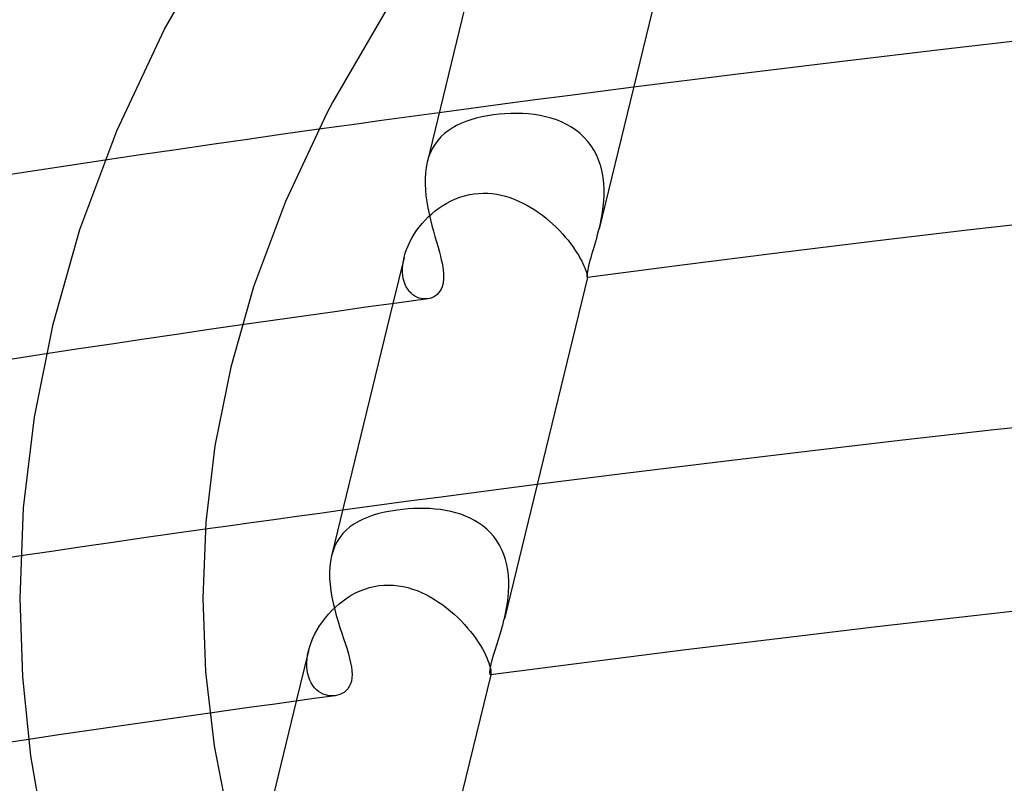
# Model space of a CAD drawing. Header units: millimetres. Extents: x -417 to 417, y -210 to 365.
# Tile 58 of 100: x -94 to -72, y 245 to 262. Entities that reach past the tile are written whole.
import ezdxf

# ---------------------------------------------------------------- set-up
doc = ezdxf.new("R2010")
doc.units = ezdxf.units.MM
doc.layers.add('HIDDEN', color=7, linetype='Continuous')
doc.layers.add('THICK', color=7, linetype='Continuous')

msp = doc.modelspace()

# ---------------------------------------------------------------- linework, layer by layer
at = {"layer": 'HIDDEN'}
for p, q in [((-80.573, 260.6), (-81.298, 260.507)), ((-82.017, 260.414), (-82.729, 260.321)), ((-81.298, 260.507), (-82.017, 260.414)), ((-84.13, 260.135), (-84.825, 260.041)), ((-83.433, 260.228), (-84.13, 260.135)), ((-82.729, 260.321), (-83.433, 260.228)), ((-84.017, 259.92), (-84.134, 259.887)), ((-83.896, 259.949), (-84.017, 259.92)), ((-83.77, 259.973), (-83.896, 259.949)), ((-83.641, 259.993), (-83.77, 259.973)), ((-83.514, 260.008), (-83.641, 259.993)), ((-83.386, 260.018), (-83.514, 260.008)), ((-83.257, 260.024), (-83.386, 260.018)), ((-83.128, 260.025), (-83.257, 260.024)), ((-82.999, 260.022), (-83.128, 260.025)), ((-82.871, 260.013), (-82.999, 260.022)), ((-82.744, 259.999), (-82.871, 260.013)), ((-82.619, 259.979), (-82.744, 259.999)), ((-82.496, 259.954), (-82.619, 259.979)), ((-82.376, 259.922), (-82.496, 259.954)), ((-82.26, 259.884), (-82.376, 259.922)), ((-87.458, 259.678), (-88.239, 259.568)), ((-84.544, 259.706), (-84.632, 259.647)), ((-84.45, 259.759), (-84.544, 259.706)), ((-84.351, 259.806), (-84.45, 259.759)), ((-84.245, 259.849), (-84.351, 259.806)), ((-84.134, 259.887), (-84.245, 259.849)), ((-82.147, 259.838), (-82.26, 259.884)), ((-82.037, 259.786), (-82.147, 259.838)), ((-81.933, 259.727), (-82.037, 259.786)), ((-81.833, 259.66), (-81.933, 259.727)), ((-88.239, 259.568), (-89.02, 259.456)), ((-84.788, 259.513), (-84.856, 259.436)), ((-84.713, 259.583), (-84.788, 259.513)), ((-84.632, 259.647), (-84.713, 259.583)), ((-81.739, 259.585), (-81.833, 259.66)), ((-81.652, 259.502), (-81.739, 259.585)), ((-81.571, 259.413), (-81.652, 259.502)), ((-89.801, 259.344), (-90.581, 259.231)), ((-89.02, 259.456), (-89.801, 259.344)), ((-84.972, 259.264), (-85.018, 259.168)), ((-84.917, 259.353), (-84.972, 259.264)), ((-84.856, 259.436), (-84.917, 259.353)), ((-81.499, 259.317), (-81.571, 259.413)), ((-81.433, 259.213), (-81.499, 259.317)), ((-91.361, 259.117), (-92.14, 259.002)), ((-90.581, 259.231), (-91.361, 259.117)), ((-85.057, 259.065), (-85.089, 258.957)), ((-85.018, 259.168), (-85.057, 259.065)), ((-81.376, 259.103), (-81.433, 259.213)), ((-81.329, 258.988), (-81.376, 259.103)), ((-81.29, 258.869), (-81.329, 258.988)), ((-81.259, 258.746), (-81.29, 258.869)), ((-81.237, 258.62), (-81.259, 258.746)), ((-81.223, 258.493), (-81.237, 258.62)), ((-81.217, 258.365), (-81.223, 258.493)), ((-84.471, 258.154), (-84.371, 258.192)), ((-84.371, 258.192), (-84.269, 258.224)), ((-84.269, 258.224), (-84.166, 258.248)), ((-84.166, 258.248), (-84.06, 258.266)), ((-84.06, 258.266), (-83.962, 258.276)), ((-83.962, 258.276), (-83.863, 258.28)), ((-83.863, 258.28), (-83.763, 258.278)), ((-83.763, 258.278), (-83.665, 258.27)), ((-83.665, 258.27), (-83.566, 258.256)), ((-83.566, 258.256), (-83.469, 258.236)), ((-83.469, 258.236), (-83.372, 258.212)), ((-83.372, 258.212), (-83.277, 258.182)), ((-83.277, 258.182), (-83.183, 258.147)), ((-81.224, 258.11), (-81.217, 258.237)), ((-81.217, 258.237), (-81.217, 258.365)), ((-84.914, 257.891), (-84.833, 257.952)), ((-84.833, 257.952), (-84.748, 258.009)), ((-84.748, 258.009), (-84.659, 258.063)), ((-84.659, 258.063), (-84.567, 258.111)), ((-84.567, 258.111), (-84.471, 258.154)), ((-83.183, 258.147), (-83.09, 258.108)), ((-83.09, 258.108), (-82.999, 258.065)), ((-82.999, 258.065), (-82.909, 258.018)), ((-82.909, 258.018), (-82.821, 257.967)), ((-82.821, 257.967), (-82.735, 257.913)), ((-81.253, 257.859), (-81.236, 257.984)), ((-81.236, 257.984), (-81.224, 258.11)), ((-85.134, 257.688), (-85.064, 257.759)), ((-85.064, 257.759), (-84.991, 257.827)), ((-84.991, 257.827), (-84.914, 257.891)), ((-82.735, 257.913), (-82.651, 257.856)), ((-82.651, 257.856), (-82.568, 257.796)), ((-82.568, 257.796), (-82.488, 257.733)), ((-81.299, 257.618), (-81.274, 257.737)), ((-81.274, 257.737), (-81.253, 257.859)), ((-85.321, 257.46), (-85.263, 257.539)), ((-85.263, 257.539), (-85.2, 257.615)), ((-85.2, 257.615), (-85.134, 257.688)), ((-82.488, 257.733), (-82.411, 257.668)), ((-82.411, 257.668), (-82.336, 257.601)), ((-82.336, 257.601), (-82.264, 257.533)), ((-82.264, 257.533), (-82.195, 257.463)), ((-81.326, 257.502), (-81.299, 257.618)), ((-85.423, 257.298), (-85.374, 257.38)), ((-85.374, 257.38), (-85.321, 257.46)), ((-82.195, 257.463), (-82.129, 257.393)), ((-82.129, 257.393), (-82.066, 257.321)), ((-82.066, 257.321), (-82.007, 257.25)), ((-85.541, 257.047), (-85.507, 257.131)), ((-85.507, 257.131), (-85.468, 257.215)), ((-85.468, 257.215), (-85.423, 257.298)), ((-82.007, 257.25), (-81.952, 257.18)), ((-81.952, 257.18), (-81.901, 257.111)), ((-81.901, 257.111), (-81.854, 257.043)), ((-85.594, 256.875), (-85.84, 255.865)), ((-85.611, 256.796), (-85.593, 256.881)), ((-85.593, 256.881), (-85.57, 256.964)), ((-85.57, 256.964), (-85.541, 257.047)), ((-81.854, 257.043), (-81.811, 256.977)), ((-81.811, 256.977), (-81.772, 256.913)), ((-81.772, 256.913), (-81.738, 256.853)), ((-85.629, 256.632), (-85.623, 256.713)), ((-85.623, 256.713), (-85.611, 256.796)), ((-81.738, 256.853), (-81.707, 256.795)), ((-81.707, 256.795), (-81.681, 256.742)), ((-81.681, 256.742), (-81.659, 256.692)), ((-81.659, 256.692), (-81.64, 256.646)), ((-85.629, 256.555), (-85.629, 256.632)), ((-85.623, 256.481), (-85.629, 256.555)), ((-85.612, 256.411), (-85.623, 256.481)), ((-81.64, 256.646), (-81.624, 256.604)), ((-81.624, 256.604), (-81.612, 256.567)), ((-81.612, 256.567), (-81.602, 256.534)), ((-81.602, 256.534), (-81.595, 256.506)), ((-81.595, 256.506), (-81.59, 256.483)), ((-81.59, 256.483), (-81.587, 256.464)), ((-81.587, 256.464), (-81.585, 256.451)), ((-81.585, 256.451), (-81.584, 256.442)), ((-85.595, 256.345), (-85.612, 256.411)), ((-85.572, 256.283), (-85.595, 256.345)), ((-85.546, 256.227), (-85.572, 256.283)), ((-85.515, 256.176), (-85.546, 256.227)), ((-81.584, 256.442), (-81.584, 256.438)), ((-81.584, 256.438), (-81.584, 256.438)), ((-81.584, 256.438), (-81.584, 256.437)), ((-81.584, 256.437), (-81.584, 256.437)), ((-81.584, 256.437), (-81.584, 256.437)), ((-81.584, 256.437), (-81.584, 256.437)), ((-81.584, 256.437), (-81.584, 256.437)), ((-85.48, 256.131), (-85.515, 256.176)), ((-85.442, 256.091), (-85.48, 256.131)), ((-85.401, 256.057), (-85.442, 256.091)), ((-85.358, 256.028), (-85.401, 256.057)), ((-85.313, 256.004), (-85.358, 256.028)), ((-85.267, 255.986), (-85.313, 256.004)), ((-85.22, 255.974), (-85.267, 255.986)), ((-85.172, 255.967), (-85.22, 255.974)), ((-85.125, 255.966), (-85.172, 255.967)), ((-85.078, 255.969), (-85.125, 255.966)), ((-89.145, 255.398), (-89.859, 255.294)), ((-90.573, 255.19), (-91.287, 255.085)), ((-89.859, 255.294), (-90.573, 255.19)), ((-92, 254.979), (-92.713, 254.872)), ((-91.287, 255.085), (-92, 254.979)), ((-92.713, 254.872), (-93.425, 254.765)), ((-84.13, 251.715), (-84.842, 251.622)), ((-83.412, 251.808), (-84.13, 251.715)), ((-82.687, 251.902), (-83.412, 251.808)), ((-85.546, 251.529), (-86.243, 251.435)), ((-84.842, 251.622), (-85.546, 251.529)), ((-86.243, 251.435), (-86.939, 251.341)), ((-86.016, 251.298), (-86.145, 251.267)), ((-85.882, 251.324), (-86.016, 251.298)), ((-85.742, 251.345), (-85.882, 251.324)), ((-85.626, 251.359), (-85.742, 251.345)), ((-85.508, 251.37), (-85.626, 251.359)), ((-85.39, 251.377), (-85.508, 251.37)), ((-85.271, 251.38), (-85.39, 251.377)), ((-85.152, 251.38), (-85.271, 251.38)), ((-85.034, 251.376), (-85.152, 251.38)), ((-84.917, 251.367), (-85.034, 251.376)), ((-84.801, 251.354), (-84.917, 251.367)), ((-84.687, 251.337), (-84.801, 251.354)), ((-84.574, 251.314), (-84.687, 251.337)), ((-84.464, 251.287), (-84.574, 251.314)), ((-84.356, 251.253), (-84.464, 251.287)), ((-86.596, 251.096), (-86.691, 251.04)), ((-86.493, 251.147), (-86.596, 251.096)), ((-86.384, 251.192), (-86.493, 251.147)), ((-86.268, 251.232), (-86.384, 251.192)), ((-86.145, 251.267), (-86.268, 251.232)), ((-84.251, 251.214), (-84.356, 251.253)), ((-84.15, 251.169), (-84.251, 251.214)), ((-84.052, 251.118), (-84.15, 251.169)), ((-83.958, 251.061), (-84.052, 251.118)), ((-83.869, 250.997), (-83.958, 251.061)), ((-89.946, 250.926), (-90.619, 250.83)), ((-86.86, 250.908), (-86.934, 250.832)), ((-86.779, 250.977), (-86.86, 250.908)), ((-86.691, 251.04), (-86.779, 250.977)), ((-83.785, 250.926), (-83.869, 250.997)), ((-83.705, 250.848), (-83.785, 250.926)), ((-83.633, 250.764), (-83.705, 250.848)), ((-91.966, 250.638), (-92.638, 250.54)), ((-91.293, 250.734), (-91.966, 250.638)), ((-90.619, 250.83), (-91.293, 250.734)), ((-87.058, 250.658), (-87.108, 250.56)), ((-87, 250.748), (-87.058, 250.658)), ((-86.934, 250.832), (-87, 250.748)), ((-83.567, 250.675), (-83.633, 250.764)), ((-83.508, 250.579), (-83.567, 250.675)), ((-93.311, 250.442), (-93.983, 250.343)), ((-92.638, 250.54), (-93.311, 250.442)), ((-87.149, 250.456), (-87.182, 250.343)), ((-87.108, 250.56), (-87.149, 250.456)), ((-83.456, 250.478), (-83.508, 250.579)), ((-83.411, 250.371), (-83.456, 250.478)), ((-83.374, 250.26), (-83.411, 250.371)), ((-83.345, 250.146), (-83.374, 250.26)), ((-83.324, 250.03), (-83.345, 250.146)), ((-83.309, 249.912), (-83.324, 250.03)), ((-83.302, 249.791), (-83.309, 249.912)), ((-83.301, 249.671), (-83.302, 249.791)), ((-86.655, 249.531), (-86.558, 249.576)), ((-86.558, 249.576), (-86.457, 249.616)), ((-86.457, 249.616), (-86.354, 249.648)), ((-86.354, 249.648), (-86.25, 249.673)), ((-86.25, 249.673), (-86.144, 249.691)), ((-86.144, 249.691), (-86.038, 249.702)), ((-86.038, 249.702), (-85.932, 249.705)), ((-85.932, 249.705), (-85.826, 249.701)), ((-85.826, 249.701), (-85.721, 249.689)), ((-85.721, 249.689), (-85.617, 249.672)), ((-85.617, 249.672), (-85.514, 249.647)), ((-85.514, 249.647), (-85.412, 249.617)), ((-85.412, 249.617), (-85.312, 249.582)), ((-85.312, 249.582), (-85.214, 249.541)), ((-83.316, 249.431), (-83.306, 249.551)), ((-83.306, 249.551), (-83.301, 249.671)), ((-87.016, 249.294), (-86.931, 249.361)), ((-86.931, 249.361), (-86.842, 249.423)), ((-86.842, 249.423), (-86.75, 249.48)), ((-86.75, 249.48), (-86.655, 249.531)), ((-85.214, 249.541), (-85.118, 249.495)), ((-85.118, 249.495), (-85.023, 249.445)), ((-85.023, 249.445), (-84.93, 249.39)), ((-84.93, 249.39), (-84.839, 249.332)), ((-84.839, 249.332), (-84.75, 249.27)), ((-83.331, 249.313), (-83.316, 249.431)), ((-87.249, 249.069), (-87.176, 249.147)), ((-87.176, 249.147), (-87.098, 249.222)), ((-87.098, 249.222), (-87.016, 249.294)), ((-84.75, 249.27), (-84.664, 249.204)), ((-84.664, 249.204), (-84.579, 249.136)), ((-84.579, 249.136), (-84.498, 249.065)), ((-83.373, 249.081), (-83.351, 249.196)), ((-83.351, 249.196), (-83.331, 249.313)), ((-87.443, 248.815), (-87.383, 248.902)), ((-87.383, 248.902), (-87.318, 248.987)), ((-87.318, 248.987), (-87.249, 249.069)), ((-84.498, 249.065), (-84.42, 248.992)), ((-84.42, 248.992), (-84.345, 248.918)), ((-84.345, 248.918), (-84.273, 248.842)), ((-83.399, 248.969), (-83.373, 249.081)), ((-87.547, 248.635), (-87.497, 248.726)), ((-87.497, 248.726), (-87.443, 248.815)), ((-84.273, 248.842), (-84.205, 248.764)), ((-84.205, 248.764), (-84.14, 248.686)), ((-84.14, 248.686), (-84.079, 248.608)), ((-87.629, 248.45), (-87.591, 248.543)), ((-87.591, 248.543), (-87.547, 248.635)), ((-84.079, 248.608), (-84.023, 248.532)), ((-84.023, 248.532), (-83.971, 248.456)), ((-87.687, 248.264), (-87.954, 247.165)), ((-87.706, 248.174), (-87.687, 248.265)), ((-87.687, 248.265), (-87.661, 248.357)), ((-87.661, 248.357), (-87.629, 248.45)), ((-83.971, 248.456), (-83.925, 248.382)), ((-83.925, 248.382), (-83.882, 248.31)), ((-83.882, 248.31), (-83.844, 248.241)), ((-87.724, 247.999), (-87.718, 248.086)), ((-87.718, 248.086), (-87.706, 248.174)), ((-83.844, 248.241), (-83.811, 248.175)), ((-83.811, 248.175), (-83.783, 248.114)), ((-83.783, 248.114), (-83.759, 248.056)), ((-83.759, 248.056), (-83.74, 248.002)), ((-87.723, 247.915), (-87.724, 247.999)), ((-87.716, 247.835), (-87.723, 247.915)), ((-87.703, 247.759), (-87.716, 247.835)), ((-83.74, 248.002), (-83.724, 247.953)), ((-83.724, 247.953), (-83.712, 247.909)), ((-83.712, 247.909), (-83.703, 247.87)), ((-83.703, 247.87), (-83.697, 247.835)), ((-83.697, 247.835), (-83.694, 247.806)), ((-87.683, 247.688), (-87.703, 247.759)), ((-87.658, 247.622), (-87.683, 247.688)), ((-87.628, 247.561), (-87.658, 247.622)), ((-83.701, 247.738), (-83.702, 247.738)), ((-83.7, 247.74), (-83.701, 247.738)), ((-83.699, 247.741), (-83.7, 247.74)), ((-83.697, 247.743), (-83.699, 247.741)), ((-83.696, 247.749), (-83.698, 247.738)), ((-83.696, 247.749), (-83.697, 247.746)), ((-83.697, 247.746), (-83.697, 247.743)), ((-83.693, 247.763), (-83.696, 247.749)), ((-83.694, 247.806), (-83.693, 247.782)), ((-83.693, 247.782), (-83.693, 247.763)), ((-87.593, 247.505), (-87.628, 247.561)), ((-87.553, 247.456), (-87.593, 247.505)), ((-87.51, 247.413), (-87.553, 247.456)), ((-87.465, 247.375), (-87.51, 247.413)), ((-87.416, 247.344), (-87.465, 247.375)), ((-87.366, 247.319), (-87.416, 247.344)), ((-87.314, 247.3), (-87.366, 247.319)), ((-87.261, 247.287), (-87.314, 247.3)), ((-87.207, 247.279), (-87.261, 247.287)), ((-87.154, 247.278), (-87.207, 247.279)), ((-87.101, 247.282), (-87.154, 247.278)), ((-90.51, 246.806), (-91.17, 246.711)), ((-89.849, 246.9), (-90.51, 246.806)), ((-91.83, 246.616), (-92.49, 246.52)), ((-91.17, 246.711), (-91.83, 246.616)), ((-93.15, 246.423), (-93.809, 246.326)), ((-92.49, 246.52), (-93.15, 246.423))]:
    msp.add_line(p, q, dxfattribs=at)
at = {"layer": 'THICK'}
for p, q in [((-79.468, 265.145), (-81.326, 257.502)), ((-83.726, 264.564), (-85.089, 258.954)), ((-90.836, 261.871), (-89.456, 264.279)), ((-85.986, 262.282), (-87.152, 260.282)), ((-91.878, 259.648), (-90.836, 261.871)), ((-71.378, 261.702), (-73.74, 261.432)), ((-73.74, 261.432), (-76.064, 261.158)), ((-76.064, 261.158), (-78.345, 260.88)), ((-78.345, 260.88), (-80.573, 260.6)), ((-87.152, 260.282), (-87.284, 260.031)), ((-87.284, 260.031), (-88.191, 258.098)), ((-85.703, 259.921), (-86.142, 259.861)), ((-85.264, 259.981), (-85.703, 259.921)), ((-84.825, 260.041), (-85.264, 259.981)), ((-87.019, 259.739), (-87.458, 259.678)), ((-86.581, 259.8), (-87.019, 259.739)), ((-86.142, 259.861), (-86.581, 259.8)), ((-92.688, 257.482), (-91.878, 259.648)), ((-92.14, 259.002), (-95.537, 258.488)), ((-85.112, 258.844), (-85.127, 258.726)), ((-85.089, 258.957), (-85.112, 258.844)), ((-85.135, 258.604), (-85.136, 258.479)), ((-85.127, 258.726), (-85.135, 258.604)), ((-85.136, 258.479), (-85.129, 258.35)), ((-85.129, 258.35), (-85.117, 258.22)), ((-85.117, 258.22), (-85.099, 258.089)), ((-88.191, 258.098), (-88.888, 256.234)), ((-85.099, 258.089), (-85.076, 257.959)), ((-85.076, 257.959), (-85.049, 257.829)), ((-85.049, 257.829), (-85.019, 257.7)), ((-85.019, 257.7), (-84.987, 257.574)), ((-84.987, 257.574), (-84.953, 257.45)), ((-71.173, 257.709), (-73.262, 257.468)), ((-93.277, 255.413), (-92.688, 257.482)), ((-84.953, 257.45), (-84.919, 257.329)), ((-84.919, 257.329), (-84.885, 257.212)), ((-81.379, 257.298), (-81.358, 257.375)), ((-81.358, 257.375), (-81.338, 257.453)), ((-81.338, 257.453), (-81.336, 257.461)), ((-81.336, 257.461), (-81.334, 257.469)), ((-81.334, 257.469), (-81.332, 257.478)), ((-81.332, 257.478), (-81.33, 257.486)), ((-81.33, 257.486), (-81.328, 257.494)), ((-81.328, 257.494), (-81.326, 257.502)), ((-73.262, 257.468), (-75.348, 257.221)), ((-84.885, 257.212), (-84.852, 257.097)), ((-84.852, 257.097), (-84.821, 256.986)), ((-81.442, 257.079), (-81.421, 257.151)), ((-81.421, 257.151), (-81.4, 257.224)), ((-81.4, 257.224), (-81.379, 257.298)), ((-75.348, 257.221), (-77.431, 256.967)), ((-84.821, 256.986), (-84.8, 256.904)), ((-84.8, 256.904), (-84.78, 256.824)), ((-81.519, 256.811), (-81.501, 256.874)), ((-81.501, 256.874), (-81.482, 256.94)), ((-81.482, 256.94), (-81.462, 257.008)), ((-81.462, 257.008), (-81.442, 257.079)), ((-77.431, 256.967), (-79.509, 256.705)), ((-84.78, 256.824), (-84.763, 256.746)), ((-84.763, 256.746), (-84.749, 256.671)), ((-84.749, 256.671), (-84.739, 256.597)), ((-79.509, 256.705), (-81.584, 256.437)), ((-81.559, 256.647), (-81.548, 256.697)), ((-81.548, 256.697), (-81.535, 256.751)), ((-81.535, 256.751), (-81.519, 256.811)), ((-84.739, 256.597), (-84.732, 256.527)), ((-84.732, 256.527), (-84.729, 256.459)), ((-84.729, 256.459), (-84.73, 256.395)), ((-81.586, 256.46), (-81.585, 256.478)), ((-81.585, 256.447), (-81.586, 256.46)), ((-81.585, 256.478), (-81.583, 256.502)), ((-81.585, 256.44), (-81.585, 256.447)), ((-81.583, 256.502), (-81.58, 256.53)), ((-81.58, 256.53), (-81.575, 256.564)), ((-81.575, 256.564), (-81.568, 256.603)), ((-81.568, 256.603), (-81.559, 256.647)), ((-88.888, 256.234), (-89.39, 254.472)), ((-84.764, 256.228), (-84.784, 256.18)), ((-84.748, 256.28), (-84.764, 256.228)), ((-84.737, 256.336), (-84.748, 256.28)), ((-84.73, 256.395), (-84.737, 256.336)), ((-81.584, 256.438), (-83.399, 248.968)), ((-81.584, 256.437), (-81.585, 256.44)), ((-84.908, 256.035), (-84.947, 256.011)), ((-84.872, 256.064), (-84.908, 256.035)), ((-84.838, 256.098), (-84.872, 256.064)), ((-84.809, 256.137), (-84.838, 256.098)), ((-84.784, 256.18), (-84.809, 256.137)), ((-85.84, 255.865), (-87.182, 250.343)), ((-85.756, 255.876), (-86.434, 255.782)), ((-85.078, 255.969), (-85.756, 255.876)), ((-85.033, 255.978), (-85.078, 255.969)), ((-84.989, 255.992), (-85.033, 255.978)), ((-84.947, 256.011), (-84.989, 255.992)), ((-87.79, 255.591), (-88.467, 255.495)), ((-87.112, 255.687), (-87.79, 255.591)), ((-86.434, 255.782), (-87.112, 255.687)), ((-93.685, 253.378), (-93.277, 255.413)), ((-88.467, 255.495), (-89.145, 255.398)), ((-93.425, 254.765), (-96.715, 254.256)), ((-89.39, 254.472), (-89.735, 252.751)), ((-93.922, 251.392), (-93.685, 253.378)), ((-70.601, 253.327), (-72.682, 253.098)), ((-72.682, 253.098), (-74.743, 252.864)), ((-74.743, 252.864), (-76.779, 252.627)), ((-89.735, 252.751), (-89.934, 251.077)), ((-76.779, 252.627), (-78.785, 252.387)), ((-78.785, 252.387), (-80.755, 252.145)), ((-80.755, 252.145), (-82.687, 251.902)), ((-94, 249.412), (-93.922, 251.392)), ((-87.44, 251.273), (-87.942, 251.204)), ((-86.939, 251.341), (-87.44, 251.273)), ((-89.934, 251.077), (-90, 249.414)), ((-88.944, 251.066), (-89.445, 250.996)), ((-88.443, 251.135), (-88.944, 251.066)), ((-87.942, 251.204), (-88.443, 251.135)), ((-89.445, 250.996), (-89.946, 250.926)), ((-93.983, 250.343), (-97.171, 249.864)), ((-87.205, 250.227), (-87.22, 250.105)), ((-87.182, 250.343), (-87.205, 250.227)), ((-87.22, 250.105), (-87.226, 249.979)), ((-87.226, 249.979), (-87.224, 249.849)), ((-87.224, 249.849), (-87.214, 249.714)), ((-87.214, 249.714), (-87.198, 249.578)), ((-87.198, 249.578), (-87.175, 249.442)), ((-93.941, 247.696), (-94, 249.414)), ((-90, 249.412), (-89.938, 247.805)), ((-87.175, 249.442), (-87.147, 249.306)), ((-87.147, 249.306), (-87.114, 249.171)), ((-87.114, 249.171), (-87.078, 249.037)), ((-70.999, 249.269), (-73.125, 249.031)), ((-87.078, 249.037), (-87.039, 248.906)), ((-87.039, 248.906), (-86.999, 248.778)), ((-83.418, 248.896), (-83.408, 248.932)), ((-83.408, 248.932), (-83.399, 248.969)), ((-73.125, 249.031), (-75.248, 248.787)), ((-86.999, 248.778), (-86.959, 248.653)), ((-83.494, 248.629), (-83.457, 248.753)), ((-83.457, 248.753), (-83.447, 248.788)), ((-83.447, 248.788), (-83.437, 248.824)), ((-83.437, 248.824), (-83.427, 248.859)), ((-83.427, 248.859), (-83.418, 248.896)), ((-75.248, 248.787), (-77.367, 248.535)), ((-86.959, 248.653), (-86.919, 248.531)), ((-86.919, 248.531), (-86.88, 248.413)), ((-83.568, 248.395), (-83.531, 248.51)), ((-83.531, 248.51), (-83.494, 248.629)), ((-77.367, 248.535), (-79.483, 248.276)), ((-86.88, 248.413), (-86.844, 248.299)), ((-86.844, 248.299), (-86.813, 248.197)), ((-83.638, 248.17), (-83.604, 248.281)), ((-83.604, 248.281), (-83.568, 248.395)), ((-79.483, 248.276), (-81.594, 248.01)), ((-86.813, 248.197), (-86.786, 248.098)), ((-86.786, 248.098), (-86.764, 248.004)), ((-83.691, 247.973), (-83.668, 248.065)), ((-83.668, 248.065), (-83.638, 248.17)), ((-86.764, 248.004), (-86.747, 247.913)), ((-86.747, 247.913), (-86.737, 247.828)), ((-86.737, 247.828), (-86.734, 247.747)), ((-83.715, 247.808), (-83.713, 247.847)), ((-83.713, 247.847), (-83.705, 247.901)), ((-83.705, 247.901), (-83.691, 247.973)), ((-81.594, 248.01), (-83.702, 247.738)), ((-93.762, 245.97), (-93.941, 247.696)), ((-89.938, 247.805), (-89.751, 246.182)), ((-86.738, 247.672), (-86.749, 247.603)), ((-86.734, 247.747), (-86.738, 247.672)), ((-83.698, 247.738), (-85.476, 240.421)), ((-83.715, 247.781), (-83.715, 247.808)), ((-83.713, 247.761), (-83.715, 247.781)), ((-83.71, 247.747), (-83.713, 247.761)), ((-83.706, 247.739), (-83.71, 247.747)), ((-83.702, 247.738), (-83.706, 247.739)), ((-86.829, 247.432), (-86.867, 247.391)), ((-86.796, 247.481), (-86.829, 247.432)), ((-86.769, 247.539), (-86.796, 247.481)), ((-86.749, 247.603), (-86.769, 247.539)), ((-87.56, 247.219), (-88.018, 247.156)), ((-87.101, 247.282), (-87.56, 247.219)), ((-87.05, 247.292), (-87.101, 247.282)), ((-87.001, 247.308), (-87.05, 247.292)), ((-86.954, 247.329), (-87.001, 247.308)), ((-86.909, 247.356), (-86.954, 247.329)), ((-86.867, 247.391), (-86.909, 247.356)), ((-89.391, 246.964), (-89.849, 246.9)), ((-88.934, 247.029), (-89.391, 246.964)), ((-87.954, 247.165), (-88.988, 242.911)), ((-88.476, 247.093), (-88.934, 247.029)), ((-88.018, 247.156), (-88.476, 247.093)), ((-93.809, 246.326), (-96.921, 245.856)), ((-89.751, 246.182), (-89.428, 244.519)), ((-93.458, 244.217), (-93.762, 245.97))]:
    msp.add_line(p, q, dxfattribs=at)

doc.saveas('drawing.dxf')
